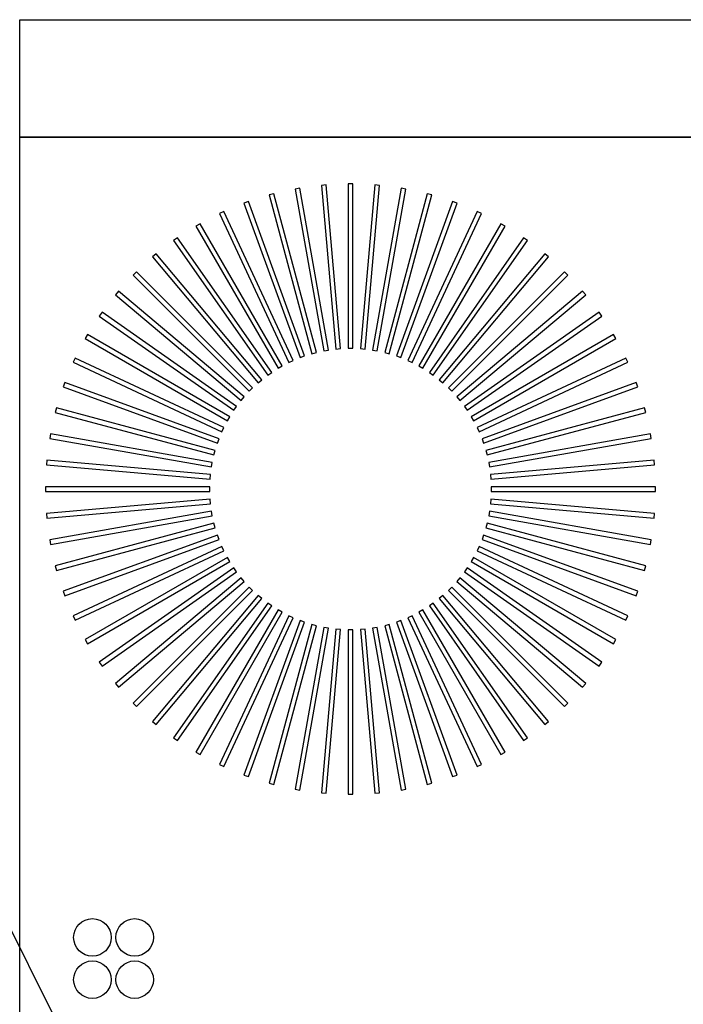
# Model space of a CAD drawing. Header units: millimetres. Extents: x -11575 to 52845, y -36266 to 23021.
# Tile 171 of 184: x 50505 to 50788, y 14598 to 15018. Entities that reach past the tile are written whole.
import ezdxf

# ---------------------------------------------------------------- set-up
doc = ezdxf.new("R2010")
doc.units = ezdxf.units.MM
doc.header["$MEASUREMENT"] = 0
doc.layers.add('GREY SCALE', color=9, linetype='Continuous', true_color=0x808080)
doc.layers.add('GREYSCALE', color=9, linetype='Continuous', lineweight=0, true_color=0x808080)

# ---------------------------------------------------------------- blocks, each defined once
blk = doc.blocks.new('FLOOR PLAN')
at = {"layer": 'GREYSCALE', "color": 0, "lineweight": -2, "ltscale": 125}
blk.add_line((20176.39, 15278.36), (21172.83, 13284.48), dxfattribs=at)
at = {"layer": 'GREYSCALE', "color": 0, "lineweight": -2}
for p, q in [((20504.5, 14266.31), (20504.5, 14968.01)), ((20504.5, 14968.01), (21074.88, 14968.01)), ((20624.2, 14946.15), (20622.23, 14945.8)), ((20624.2, 14946.15, 902.48), (20622.23, 14945.8, 902.48)), ((20622.23, 14945.8), (20634.41, 14876.7)), ((20622.23, 14945.8, 902.48), (20634.41, 14876.7, 902.48)), ((20636.38, 14877.05), (20624.2, 14946.15)), ((20636.38, 14877.05, 902.48), (20624.2, 14946.15, 902.48)), ((20635.48, 14947.55), (20633.49, 14947.37)), ((20635.48, 14947.55, 902.48), (20633.49, 14947.37, 902.48)), ((20633.49, 14947.37), (20639.6, 14877.47)), ((20633.49, 14947.37, 902.48), (20639.6, 14877.47, 902.48)), ((20641.6, 14877.65), (20635.48, 14947.55)), ((20641.6, 14877.65, 902.48), (20635.48, 14947.55, 902.48)), ((20646.84, 14947.96), (20644.84, 14947.96)), ((20644.84, 14947.96), (20644.84, 14877.79)), ((20646.84, 14947.96, 902.48), (20644.84, 14947.96, 902.48)), ((20644.84, 14947.96, 902.48), (20644.84, 14877.79, 902.48)), ((20646.84, 14877.79), (20646.84, 14947.96)), ((20646.84, 14877.79, 902.48), (20646.84, 14947.96, 902.48)), ((20656.2, 14947.55), (20650.09, 14877.65)), ((20656.2, 14947.55, 902.48), (20650.09, 14877.65, 902.48)), ((20652.08, 14877.47), (20658.2, 14947.37)), ((20652.08, 14877.47, 902.48), (20658.2, 14947.37, 902.48)), ((20667.48, 14946.15), (20655.3, 14877.05)), ((20667.48, 14946.15, 902.48), (20655.3, 14877.05, 902.48)), ((20658.2, 14947.37), (20656.2, 14947.55)), ((20658.2, 14947.37, 902.48), (20656.2, 14947.55, 902.48)), ((20657.27, 14876.7), (20669.46, 14945.8)), ((20657.27, 14876.7, 902.48), (20669.46, 14945.8, 902.48)), ((20669.46, 14945.8), (20667.48, 14946.15)), ((20669.46, 14945.8, 902.48), (20667.48, 14946.15, 902.48)), ((20613.08, 14943.78), (20611.15, 14943.26)), ((20613.08, 14943.78, 902.48), (20611.15, 14943.26, 902.48)), ((20611.15, 14943.26), (20629.31, 14875.48)), ((20611.15, 14943.26, 902.48), (20629.31, 14875.48, 902.48)), ((20631.24, 14876), (20613.08, 14943.78)), ((20631.24, 14876, 902.48), (20613.08, 14943.78, 902.48)), ((20678.6, 14943.78), (20660.44, 14876)), ((20678.6, 14943.78, 902.48), (20660.44, 14876, 902.48)), ((20662.38, 14875.48), (20680.54, 14943.26)), ((20662.38, 14875.48, 902.48), (20680.54, 14943.26, 902.48)), ((20680.54, 14943.26), (20678.6, 14943.78)), ((20680.54, 14943.26, 902.48), (20678.6, 14943.78, 902.48)), ((20602.21, 14940.44), (20600.33, 14939.75)), ((20602.21, 14940.44, 902.48), (20600.33, 14939.75, 902.48)), ((20600.33, 14939.75), (20624.33, 14873.82)), ((20600.33, 14939.75, 902.48), (20624.33, 14873.82, 902.48)), ((20626.21, 14874.5), (20602.21, 14940.44)), ((20626.21, 14874.5, 902.48), (20602.21, 14940.44, 902.48)), ((20689.47, 14940.44), (20665.47, 14874.5)), ((20689.47, 14940.44, 902.48), (20665.47, 14874.5, 902.48)), ((20667.35, 14873.82), (20691.35, 14939.75)), ((20667.35, 14873.82, 902.48), (20691.35, 14939.75, 902.48)), ((20691.35, 14939.75), (20689.47, 14940.44)), ((20691.35, 14939.75, 902.48), (20689.47, 14940.44, 902.48)), ((20591.68, 14936.17), (20589.86, 14935.32)), ((20591.68, 14936.17, 902.48), (20589.86, 14935.32, 902.48)), ((20589.86, 14935.32), (20619.51, 14871.73)), ((20589.86, 14935.32, 902.48), (20619.51, 14871.73, 902.48)), ((20621.33, 14872.58), (20591.68, 14936.17)), ((20621.33, 14872.58, 902.48), (20591.68, 14936.17, 902.48)), ((20700.01, 14936.17), (20670.35, 14872.58)), ((20700.01, 14936.17, 902.48), (20670.35, 14872.58, 902.48)), ((20672.17, 14871.73), (20701.82, 14935.32)), ((20672.17, 14871.73, 902.48), (20701.82, 14935.32, 902.48)), ((20701.82, 14935.32), (20700.01, 14936.17)), ((20701.82, 14935.32, 902.48), (20700.01, 14936.17, 902.48)), ((20581.55, 14931), (20579.82, 14930)), ((20581.55, 14931, 902.48), (20579.82, 14930, 902.48)), ((20579.82, 14930), (20614.9, 14869.23)), ((20579.82, 14930, 902.48), (20614.9, 14869.23, 902.48)), ((20616.64, 14870.23), (20581.55, 14931)), ((20616.64, 14870.23, 902.48), (20581.55, 14931, 902.48)), ((20710.13, 14931), (20675.05, 14870.23)), ((20710.13, 14931, 902.48), (20675.05, 14870.23, 902.48)), ((20676.78, 14869.23), (20711.87, 14930)), ((20676.78, 14869.23, 902.48), (20711.87, 14930, 902.48)), ((20711.87, 14930), (20710.13, 14931)), ((20711.87, 14930, 902.48), (20710.13, 14931, 902.48)), ((20571.92, 14924.96), (20570.27, 14923.81)), ((20571.92, 14924.96, 902.48), (20570.27, 14923.81, 902.48)), ((20612.16, 14867.48), (20571.92, 14924.96)), ((20612.16, 14867.48, 902.48), (20571.92, 14924.96, 902.48)), ((20719.77, 14924.96), (20679.52, 14867.48)), ((20719.77, 14924.96, 902.48), (20679.52, 14867.48, 902.48)), ((20721.41, 14923.81), (20719.77, 14924.96)), ((20721.41, 14923.81, 902.48), (20719.77, 14924.96, 902.48)), ((20570.27, 14923.81), (20610.52, 14866.33)), ((20570.27, 14923.81, 902.48), (20610.52, 14866.33, 902.48)), ((20681.16, 14866.33), (20721.41, 14923.81)), ((20681.16, 14866.33, 902.48), (20721.41, 14923.81, 902.48)), ((20562.84, 14918.11), (20561.31, 14916.82)), ((20562.84, 14918.11, 902.48), (20561.31, 14916.82, 902.48)), ((20561.31, 14916.82), (20606.41, 14863.07)), ((20561.31, 14916.82, 902.48), (20606.41, 14863.07, 902.48)), ((20607.95, 14864.36), (20562.84, 14918.11)), ((20607.95, 14864.36, 902.48), (20562.84, 14918.11, 902.48)), ((20728.84, 14918.11), (20683.73, 14864.36)), ((20728.84, 14918.11, 902.48), (20683.73, 14864.36, 902.48)), ((20685.27, 14863.07), (20730.37, 14916.82)), ((20685.27, 14863.07, 902.48), (20730.37, 14916.82, 902.48)), ((20730.37, 14916.82), (20728.84, 14918.11)), ((20730.37, 14916.82, 902.48), (20728.84, 14918.11, 902.48)), ((20554.4, 14910.5), (20552.99, 14909.08)), ((20554.4, 14910.5, 902.48), (20552.99, 14909.08, 902.48)), ((20552.99, 14909.08), (20602.6, 14859.46)), ((20552.99, 14909.08, 902.48), (20602.6, 14859.46, 902.48)), ((20604.02, 14860.88), (20554.4, 14910.5)), ((20604.02, 14860.88, 902.48), (20554.4, 14910.5, 902.48)), ((20737.28, 14910.5), (20687.66, 14860.88)), ((20737.28, 14910.5, 902.48), (20687.66, 14860.88, 902.48)), ((20689.08, 14859.46), (20738.7, 14909.08)), ((20689.08, 14859.46, 902.48), (20738.7, 14909.08, 902.48)), ((20738.7, 14909.08), (20737.28, 14910.5)), ((20738.7, 14909.08, 902.48), (20737.28, 14910.5, 902.48)), ((20546.66, 14902.17), (20545.37, 14900.64)), ((20546.66, 14902.17, 902.48), (20545.37, 14900.64, 902.48)), ((20545.37, 14900.64), (20599.12, 14855.53)), ((20545.37, 14900.64, 902.48), (20599.12, 14855.53, 902.48)), ((20600.41, 14857.07), (20546.66, 14902.17)), ((20600.41, 14857.07, 902.48), (20546.66, 14902.17, 902.48)), ((20745.02, 14902.17), (20691.27, 14857.07)), ((20745.02, 14902.17, 902.48), (20691.27, 14857.07, 902.48)), ((20692.56, 14855.53), (20746.31, 14900.64)), ((20692.56, 14855.53, 902.48), (20746.31, 14900.64, 902.48)), ((20746.31, 14900.64), (20745.02, 14902.17)), ((20746.31, 14900.64, 902.48), (20745.02, 14902.17, 902.48)), ((20539.67, 14893.21), (20538.52, 14891.57)), ((20539.67, 14893.21, 902.48), (20538.52, 14891.57, 902.48)), ((20538.52, 14891.57), (20596, 14851.32)), ((20538.52, 14891.57, 902.48), (20596, 14851.32, 902.48)), ((20597.15, 14852.96), (20539.67, 14893.21)), ((20597.15, 14852.96, 902.48), (20539.67, 14893.21, 902.48)), ((20752.01, 14893.21), (20694.53, 14852.96)), ((20752.01, 14893.21, 902.48), (20694.53, 14852.96, 902.48)), ((20695.68, 14851.32), (20753.16, 14891.57)), ((20695.68, 14851.32, 902.48), (20753.16, 14891.57, 902.48)), ((20753.16, 14891.57), (20752.01, 14893.21)), ((20753.16, 14891.57, 902.48), (20752.01, 14893.21, 902.48)), ((20533.49, 14883.67), (20532.48, 14881.93)), ((20533.49, 14883.67, 902.48), (20532.48, 14881.93, 902.48)), ((20594.26, 14848.58), (20533.49, 14883.67)), ((20594.26, 14848.58, 902.48), (20533.49, 14883.67, 902.48)), ((20758.2, 14883.67), (20697.43, 14848.58)), ((20758.2, 14883.67, 902.48), (20697.43, 14848.58, 902.48)), ((20759.2, 14881.93), (20758.2, 14883.67)), ((20759.2, 14881.93, 902.48), (20758.2, 14883.67, 902.48)), ((20532.48, 14881.93), (20593.25, 14846.85)), ((20532.48, 14881.93, 902.48), (20593.25, 14846.85, 902.48)), ((20698.43, 14846.85), (20759.2, 14881.93)), ((20698.43, 14846.85, 902.48), (20759.2, 14881.93, 902.48)), ((20624.33, 14873.82), (20626.21, 14874.5)), ((20624.33, 14873.82, 902.48), (20626.21, 14874.5, 902.48)), ((20629.31, 14875.48), (20631.24, 14876)), ((20629.31, 14875.48, 902.48), (20631.24, 14876, 902.48)), ((20634.41, 14876.7), (20636.38, 14877.05)), ((20634.41, 14876.7, 902.48), (20636.38, 14877.05, 902.48)), ((20639.6, 14877.47), (20641.6, 14877.65)), ((20639.6, 14877.47, 902.48), (20641.6, 14877.65, 902.48)), ((20644.84, 14877.79), (20646.84, 14877.79)), ((20644.84, 14877.79, 902.48), (20646.84, 14877.79, 902.48)), ((20650.09, 14877.65), (20652.08, 14877.47)), ((20650.09, 14877.65, 902.48), (20652.08, 14877.47, 902.48)), ((20655.3, 14877.05), (20657.27, 14876.7)), ((20655.3, 14877.05, 902.48), (20657.27, 14876.7, 902.48)), ((20660.44, 14876), (20662.38, 14875.48)), ((20660.44, 14876, 902.48), (20662.38, 14875.48, 902.48)), ((20665.47, 14874.5), (20667.35, 14873.82)), ((20665.47, 14874.5, 902.48), (20667.35, 14873.82, 902.48)), ((20528.16, 14873.62), (20527.31, 14871.81)), ((20528.16, 14873.62, 902.48), (20527.31, 14871.81, 902.48)), ((20527.31, 14871.81), (20590.91, 14842.15)), ((20527.31, 14871.81, 902.48), (20590.91, 14842.15, 902.48)), ((20591.76, 14843.97), (20528.16, 14873.62)), ((20591.76, 14843.97, 902.48), (20528.16, 14873.62, 902.48)), ((20614.9, 14869.23), (20616.64, 14870.23)), ((20614.9, 14869.23, 902.48), (20616.64, 14870.23, 902.48)), ((20619.51, 14871.73), (20621.33, 14872.58)), ((20619.51, 14871.73, 902.48), (20621.33, 14872.58, 902.48)), ((20670.35, 14872.58), (20672.17, 14871.73)), ((20670.35, 14872.58, 902.48), (20672.17, 14871.73, 902.48)), ((20675.05, 14870.23), (20676.78, 14869.23)), ((20675.05, 14870.23, 902.48), (20676.78, 14869.23, 902.48)), ((20763.52, 14873.62), (20699.93, 14843.97)), ((20763.52, 14873.62, 902.48), (20699.93, 14843.97, 902.48)), ((20700.78, 14842.15), (20764.37, 14871.81)), ((20700.78, 14842.15, 902.48), (20764.37, 14871.81, 902.48)), ((20764.37, 14871.81), (20763.52, 14873.62)), ((20764.37, 14871.81, 902.48), (20763.52, 14873.62, 902.48)), ((20610.52, 14866.33), (20612.16, 14867.48)), ((20610.52, 14866.33, 902.48), (20612.16, 14867.48, 902.48)), ((20679.52, 14867.48), (20681.16, 14866.33)), ((20679.52, 14867.48, 902.48), (20681.16, 14866.33, 902.48)), ((20523.73, 14863.15), (20523.04, 14861.27)), ((20523.73, 14863.15, 902.48), (20523.04, 14861.27, 902.48)), ((20523.04, 14861.27), (20588.98, 14837.27)), ((20523.04, 14861.27, 902.48), (20588.98, 14837.27, 902.48)), ((20589.67, 14839.15), (20523.73, 14863.15)), ((20589.67, 14839.15, 902.48), (20523.73, 14863.15, 902.48)), ((20606.41, 14863.07), (20607.95, 14864.36)), ((20606.41, 14863.07, 902.48), (20607.95, 14864.36, 902.48)), ((20683.73, 14864.36), (20685.27, 14863.07)), ((20683.73, 14864.36, 902.48), (20685.27, 14863.07, 902.48)), ((20767.95, 14863.15), (20702.02, 14839.15)), ((20767.95, 14863.15, 902.48), (20702.02, 14839.15, 902.48)), ((20702.7, 14837.27), (20768.64, 14861.27)), ((20702.7, 14837.27, 902.48), (20768.64, 14861.27, 902.48)), ((20768.64, 14861.27), (20767.95, 14863.15)), ((20768.64, 14861.27, 902.48), (20767.95, 14863.15, 902.48)), ((20599.12, 14855.53), (20600.41, 14857.07)), ((20599.12, 14855.53, 902.48), (20600.41, 14857.07, 902.48)), ((20602.6, 14859.46), (20604.02, 14860.88)), ((20602.6, 14859.46, 902.48), (20604.02, 14860.88, 902.48)), ((20687.66, 14860.88), (20689.08, 14859.46)), ((20687.66, 14860.88, 902.48), (20689.08, 14859.46, 902.48)), ((20691.27, 14857.07), (20692.56, 14855.53)), ((20691.27, 14857.07, 902.48), (20692.56, 14855.53, 902.48)), ((20596, 14851.32), (20597.15, 14852.96)), ((20596, 14851.32, 902.48), (20597.15, 14852.96, 902.48)), ((20694.53, 14852.96), (20695.68, 14851.32)), ((20694.53, 14852.96, 902.48), (20695.68, 14851.32, 902.48)), ((20520.23, 14852.34), (20519.71, 14850.4)), ((20520.23, 14852.34, 902.48), (20519.71, 14850.4, 902.48)), ((20519.71, 14850.4), (20587.49, 14832.24)), ((20519.71, 14850.4, 902.48), (20587.49, 14832.24, 902.48)), ((20588.01, 14834.18), (20520.23, 14852.34)), ((20588.01, 14834.18, 902.48), (20520.23, 14852.34, 902.48)), ((20593.25, 14846.85), (20594.26, 14848.58)), ((20593.25, 14846.85, 902.48), (20594.26, 14848.58, 902.48)), ((20697.43, 14848.58), (20698.43, 14846.85)), ((20697.43, 14848.58, 902.48), (20698.43, 14846.85, 902.48)), ((20771.46, 14852.34), (20703.68, 14834.18)), ((20771.46, 14852.34, 902.48), (20703.68, 14834.18, 902.48)), ((20704.2, 14832.24), (20771.98, 14850.4)), ((20704.2, 14832.24, 902.48), (20771.98, 14850.4, 902.48)), ((20771.98, 14850.4), (20771.46, 14852.34)), ((20771.98, 14850.4, 902.48), (20771.46, 14852.34, 902.48)), ((20517.68, 14841.26), (20517.33, 14839.28)), ((20517.68, 14841.26, 902.48), (20517.33, 14839.28, 902.48)), ((20586.78, 14829.07), (20517.68, 14841.26)), ((20586.78, 14829.07, 902.48), (20517.68, 14841.26, 902.48)), ((20590.91, 14842.15), (20591.76, 14843.97)), ((20590.91, 14842.15, 902.48), (20591.76, 14843.97, 902.48)), ((20699.93, 14843.97), (20700.78, 14842.15)), ((20699.93, 14843.97, 902.48), (20700.78, 14842.15, 902.48)), ((20774, 14841.26), (20704.9, 14829.07)), ((20774, 14841.26, 902.48), (20704.9, 14829.07, 902.48)), ((20774.35, 14839.28), (20774, 14841.26)), ((20774.35, 14839.28, 902.48), (20774, 14841.26, 902.48)), ((20517.33, 14839.28), (20586.44, 14827.1)), ((20517.33, 14839.28, 902.48), (20586.44, 14827.1, 902.48)), ((20588.98, 14837.27), (20589.67, 14839.15)), ((20588.98, 14837.27, 902.48), (20589.67, 14839.15, 902.48)), ((20702.02, 14839.15), (20702.7, 14837.27)), ((20702.02, 14839.15, 902.48), (20702.7, 14837.27, 902.48)), ((20705.25, 14827.1), (20774.35, 14839.28)), ((20705.25, 14827.1, 902.48), (20774.35, 14839.28, 902.48)), ((20587.49, 14832.24), (20588.01, 14834.18)), ((20587.49, 14832.24, 902.48), (20588.01, 14834.18, 902.48)), ((20703.68, 14834.18), (20704.2, 14832.24)), ((20703.68, 14834.18, 902.48), (20704.2, 14832.24, 902.48)), ((20516.11, 14830), (20515.94, 14828)), ((20516.11, 14830, 902.48), (20515.94, 14828, 902.48)), ((20515.94, 14828), (20585.84, 14821.88)), ((20515.94, 14828, 902.48), (20585.84, 14821.88, 902.48)), ((20586.01, 14823.88), (20516.11, 14830)), ((20586.01, 14823.88, 902.48), (20516.11, 14830, 902.48)), ((20586.44, 14827.1), (20586.78, 14829.07)), ((20586.44, 14827.1, 902.48), (20586.78, 14829.07, 902.48)), ((20704.9, 14829.07), (20705.25, 14827.1)), ((20704.9, 14829.07, 902.48), (20705.25, 14827.1, 902.48)), ((20775.57, 14830), (20705.67, 14823.88)), ((20775.57, 14830, 902.48), (20705.67, 14823.88, 902.48)), ((20705.85, 14821.88), (20775.75, 14828)), ((20705.85, 14821.88, 902.48), (20775.75, 14828, 902.48)), ((20775.75, 14828), (20775.57, 14830)), ((20775.75, 14828, 902.48), (20775.57, 14830, 902.48)), ((20585.84, 14821.88), (20586.01, 14823.88)), ((20585.84, 14821.88, 902.48), (20586.01, 14823.88, 902.48)), ((20705.67, 14823.88), (20705.85, 14821.88)), ((20705.67, 14823.88, 902.48), (20705.85, 14821.88, 902.48)), ((20515.53, 14818.64), (20515.53, 14816.64)), ((20585.7, 14818.64), (20515.53, 14818.64)), ((20515.53, 14818.64, 902.48), (20515.53, 14816.64, 902.48)), ((20585.7, 14818.64, 902.48), (20515.53, 14818.64, 902.48)), ((20515.53, 14816.64), (20585.7, 14816.64)), ((20515.53, 14816.64, 902.48), (20585.7, 14816.64, 902.48)), ((20585.7, 14816.64), (20585.7, 14818.64)), ((20585.7, 14816.64, 902.48), (20585.7, 14818.64, 902.48)), ((20776.16, 14818.64), (20705.99, 14818.64)), ((20705.99, 14818.64), (20705.99, 14816.64)), ((20776.16, 14818.64, 902.48), (20705.99, 14818.64, 902.48)), ((20705.99, 14818.64, 902.48), (20705.99, 14816.64, 902.48)), ((20705.99, 14816.64), (20776.16, 14816.64)), ((20705.99, 14816.64, 902.48), (20776.16, 14816.64, 902.48)), ((20776.16, 14816.64), (20776.16, 14818.64)), ((20776.16, 14816.64, 902.48), (20776.16, 14818.64, 902.48)), ((20585.84, 14813.4), (20515.94, 14807.28)), ((20585.84, 14813.4, 902.48), (20515.94, 14807.28, 902.48)), ((20516.11, 14805.29), (20586.01, 14811.4)), ((20516.11, 14805.29, 902.48), (20586.01, 14811.4, 902.48)), ((20586.01, 14811.4), (20585.84, 14813.4)), ((20586.01, 14811.4, 902.48), (20585.84, 14813.4, 902.48)), ((20705.85, 14813.4), (20705.67, 14811.4)), ((20705.85, 14813.4, 902.48), (20705.67, 14811.4, 902.48)), ((20705.67, 14811.4), (20775.57, 14805.29)), ((20705.67, 14811.4, 902.48), (20775.57, 14805.29, 902.48)), ((20775.75, 14807.28), (20705.85, 14813.4)), ((20775.75, 14807.28, 902.48), (20705.85, 14813.4, 902.48)), ((20515.94, 14807.28), (20516.11, 14805.29)), ((20515.94, 14807.28, 902.48), (20516.11, 14805.29, 902.48)), ((20586.44, 14808.18), (20517.33, 14796)), ((20586.44, 14808.18, 902.48), (20517.33, 14796, 902.48)), ((20586.78, 14806.21), (20586.44, 14808.18)), ((20586.78, 14806.21, 902.48), (20586.44, 14808.18, 902.48)), ((20705.25, 14808.18), (20704.9, 14806.21)), ((20705.25, 14808.18, 902.48), (20704.9, 14806.21, 902.48)), ((20774.35, 14796), (20705.25, 14808.18)), ((20774.35, 14796, 902.48), (20705.25, 14808.18, 902.48)), ((20775.57, 14805.29), (20775.75, 14807.28)), ((20775.57, 14805.29, 902.48), (20775.75, 14807.28, 902.48)), ((20517.68, 14794.03), (20586.78, 14806.21)), ((20517.68, 14794.03, 902.48), (20586.78, 14806.21, 902.48)), ((20587.49, 14803.04), (20519.71, 14784.88)), ((20587.49, 14803.04, 902.48), (20519.71, 14784.88, 902.48)), ((20588.01, 14801.11), (20587.49, 14803.04)), ((20588.01, 14801.11, 902.48), (20587.49, 14803.04, 902.48)), ((20704.2, 14803.04), (20703.68, 14801.11)), ((20704.2, 14803.04, 902.48), (20703.68, 14801.11, 902.48)), ((20771.98, 14784.88), (20704.2, 14803.04)), ((20771.98, 14784.88, 902.48), (20704.2, 14803.04, 902.48)), ((20704.9, 14806.21), (20774, 14794.03)), ((20704.9, 14806.21, 902.48), (20774, 14794.03, 902.48)), ((20520.23, 14782.95), (20588.01, 14801.11)), ((20520.23, 14782.95, 902.48), (20588.01, 14801.11, 902.48)), ((20588.98, 14798.01), (20523.04, 14774.01)), ((20588.98, 14798.01, 902.48), (20523.04, 14774.01, 902.48)), ((20589.67, 14796.13), (20588.98, 14798.01)), ((20589.67, 14796.13, 902.48), (20588.98, 14798.01, 902.48)), ((20702.7, 14798.01), (20702.02, 14796.13)), ((20702.7, 14798.01, 902.48), (20702.02, 14796.13, 902.48)), ((20768.64, 14774.01), (20702.7, 14798.01)), ((20768.64, 14774.01, 902.48), (20702.7, 14798.01, 902.48)), ((20703.68, 14801.11), (20771.46, 14782.95)), ((20703.68, 14801.11, 902.48), (20771.46, 14782.95, 902.48)), ((20517.33, 14796), (20517.68, 14794.03)), ((20517.33, 14796, 902.48), (20517.68, 14794.03, 902.48)), ((20523.73, 14772.13), (20589.67, 14796.13)), ((20523.73, 14772.13, 902.48), (20589.67, 14796.13, 902.48)), ((20702.02, 14796.13), (20767.95, 14772.13)), ((20702.02, 14796.13, 902.48), (20767.95, 14772.13, 902.48)), ((20774, 14794.03), (20774.35, 14796)), ((20774, 14794.03, 902.48), (20774.35, 14796, 902.48)), ((20590.91, 14793.13), (20527.31, 14763.48)), ((20590.91, 14793.13, 902.48), (20527.31, 14763.48, 902.48)), ((20528.16, 14761.66), (20591.76, 14791.31)), ((20528.16, 14761.66, 902.48), (20591.76, 14791.31, 902.48)), ((20591.76, 14791.31), (20590.91, 14793.13)), ((20591.76, 14791.31, 902.48), (20590.91, 14793.13, 902.48)), ((20700.78, 14793.13), (20699.93, 14791.31)), ((20700.78, 14793.13, 902.48), (20699.93, 14791.31, 902.48)), ((20699.93, 14791.31), (20763.52, 14761.66)), ((20699.93, 14791.31, 902.48), (20763.52, 14761.66, 902.48)), ((20764.37, 14763.48), (20700.78, 14793.13)), ((20764.37, 14763.48, 902.48), (20700.78, 14793.13, 902.48)), ((20593.25, 14788.44), (20532.48, 14753.35)), ((20593.25, 14788.44, 902.48), (20532.48, 14753.35, 902.48)), ((20533.49, 14751.62), (20594.26, 14786.7)), ((20533.49, 14751.62, 902.48), (20594.26, 14786.7, 902.48)), ((20594.26, 14786.7), (20593.25, 14788.44)), ((20594.26, 14786.7, 902.48), (20593.25, 14788.44, 902.48)), ((20698.43, 14788.44), (20697.43, 14786.7)), ((20698.43, 14788.44, 902.48), (20697.43, 14786.7, 902.48)), ((20697.43, 14786.7), (20758.2, 14751.62)), ((20697.43, 14786.7, 902.48), (20758.2, 14751.62, 902.48)), ((20759.2, 14753.35), (20698.43, 14788.44)), ((20759.2, 14753.35, 902.48), (20698.43, 14788.44, 902.48)), ((20519.71, 14784.88), (20520.23, 14782.95)), ((20519.71, 14784.88, 902.48), (20520.23, 14782.95, 902.48)), ((20596, 14783.96), (20538.52, 14743.72)), ((20596, 14783.96, 902.48), (20538.52, 14743.72, 902.48)), ((20539.67, 14742.07), (20597.15, 14782.32)), ((20539.67, 14742.07, 902.48), (20597.15, 14782.32, 902.48)), ((20597.15, 14782.32), (20596, 14783.96)), ((20597.15, 14782.32, 902.48), (20596, 14783.96, 902.48)), ((20695.68, 14783.96), (20694.53, 14782.32)), ((20695.68, 14783.96, 902.48), (20694.53, 14782.32, 902.48)), ((20694.53, 14782.32), (20752.01, 14742.07)), ((20694.53, 14782.32, 902.48), (20752.01, 14742.07, 902.48)), ((20753.16, 14743.72), (20695.68, 14783.96)), ((20753.16, 14743.72, 902.48), (20695.68, 14783.96, 902.48)), ((20771.46, 14782.95), (20771.98, 14784.88)), ((20771.46, 14782.95, 902.48), (20771.98, 14784.88, 902.48)), ((20599.12, 14779.75), (20545.37, 14734.64)), ((20599.12, 14779.75, 902.48), (20545.37, 14734.64, 902.48)), ((20546.66, 14733.11), (20600.41, 14778.21)), ((20546.66, 14733.11, 902.48), (20600.41, 14778.21, 902.48)), ((20600.41, 14778.21), (20599.12, 14779.75)), ((20600.41, 14778.21, 902.48), (20599.12, 14779.75, 902.48)), ((20692.56, 14779.75), (20691.27, 14778.21)), ((20692.56, 14779.75, 902.48), (20691.27, 14778.21, 902.48)), ((20691.27, 14778.21), (20745.02, 14733.11)), ((20691.27, 14778.21, 902.48), (20745.02, 14733.11, 902.48)), ((20746.31, 14734.64), (20692.56, 14779.75)), ((20746.31, 14734.64, 902.48), (20692.56, 14779.75, 902.48)), ((20523.04, 14774.01), (20523.73, 14772.13)), ((20523.04, 14774.01, 902.48), (20523.73, 14772.13, 902.48)), ((20602.6, 14775.82), (20552.99, 14726.2)), ((20602.6, 14775.82, 902.48), (20552.99, 14726.2, 902.48)), ((20554.4, 14724.79), (20604.02, 14774.4)), ((20554.4, 14724.79, 902.48), (20604.02, 14774.4, 902.48)), ((20604.02, 14774.4), (20602.6, 14775.82)), ((20604.02, 14774.4, 902.48), (20602.6, 14775.82, 902.48)), ((20689.08, 14775.82), (20687.66, 14774.4)), ((20689.08, 14775.82, 902.48), (20687.66, 14774.4, 902.48)), ((20687.66, 14774.4), (20737.28, 14724.79)), ((20687.66, 14774.4, 902.48), (20737.28, 14724.79, 902.48)), ((20738.7, 14726.2), (20689.08, 14775.82)), ((20738.7, 14726.2, 902.48), (20689.08, 14775.82, 902.48)), ((20767.95, 14772.13), (20768.64, 14774.01)), ((20767.95, 14772.13, 902.48), (20768.64, 14774.01, 902.48)), ((20606.41, 14772.21), (20561.31, 14718.46)), ((20606.41, 14772.21, 902.48), (20561.31, 14718.46, 902.48)), ((20562.84, 14717.17), (20607.95, 14770.92)), ((20562.84, 14717.17, 902.48), (20607.95, 14770.92, 902.48)), ((20610.52, 14768.95), (20570.27, 14711.47)), ((20610.52, 14768.95, 902.48), (20570.27, 14711.47, 902.48)), ((20607.95, 14770.92), (20606.41, 14772.21)), ((20607.95, 14770.92, 902.48), (20606.41, 14772.21, 902.48)), ((20612.16, 14767.8), (20610.52, 14768.95)), ((20612.16, 14767.8, 902.48), (20610.52, 14768.95, 902.48)), ((20681.16, 14768.95), (20679.52, 14767.8)), ((20681.16, 14768.95, 902.48), (20679.52, 14767.8, 902.48)), ((20721.41, 14711.47), (20681.16, 14768.95)), ((20721.41, 14711.47, 902.48), (20681.16, 14768.95, 902.48)), ((20685.27, 14772.21), (20683.73, 14770.92)), ((20685.27, 14772.21, 902.48), (20683.73, 14770.92, 902.48)), ((20683.73, 14770.92), (20728.84, 14717.17)), ((20683.73, 14770.92, 902.48), (20728.84, 14717.17, 902.48)), ((20730.37, 14718.46), (20685.27, 14772.21)), ((20730.37, 14718.46, 902.48), (20685.27, 14772.21, 902.48)), ((20571.92, 14710.32), (20612.16, 14767.8)), ((20571.92, 14710.32, 902.48), (20612.16, 14767.8, 902.48)), ((20614.9, 14766.06), (20579.82, 14705.29)), ((20614.9, 14766.06, 902.48), (20579.82, 14705.29, 902.48)), ((20581.55, 14704.28), (20616.64, 14765.05)), ((20581.55, 14704.28, 902.48), (20616.64, 14765.05, 902.48)), ((20616.64, 14765.05), (20614.9, 14766.06)), ((20616.64, 14765.05, 902.48), (20614.9, 14766.06, 902.48)), ((20676.78, 14766.06), (20675.05, 14765.05)), ((20676.78, 14766.06, 902.48), (20675.05, 14765.05, 902.48)), ((20675.05, 14765.05), (20710.13, 14704.28)), ((20675.05, 14765.05, 902.48), (20710.13, 14704.28, 902.48)), ((20711.87, 14705.29), (20676.78, 14766.06)), ((20711.87, 14705.29, 902.48), (20676.78, 14766.06, 902.48)), ((20679.52, 14767.8), (20719.77, 14710.32)), ((20679.52, 14767.8, 902.48), (20719.77, 14710.32, 902.48)), ((20527.31, 14763.48), (20528.16, 14761.66)), ((20527.31, 14763.48, 902.48), (20528.16, 14761.66, 902.48)), ((20619.51, 14763.55), (20589.86, 14699.96)), ((20619.51, 14763.55, 902.48), (20589.86, 14699.96, 902.48)), ((20591.68, 14699.11), (20621.33, 14762.71)), ((20591.68, 14699.11, 902.48), (20621.33, 14762.71, 902.48)), ((20624.33, 14761.47), (20600.33, 14695.53)), ((20624.33, 14761.47, 902.48), (20600.33, 14695.53, 902.48)), ((20602.21, 14694.84), (20626.21, 14760.78)), ((20602.21, 14694.84, 902.48), (20626.21, 14760.78, 902.48)), ((20621.33, 14762.71), (20619.51, 14763.55)), ((20621.33, 14762.71, 902.48), (20619.51, 14763.55, 902.48)), ((20626.21, 14760.78), (20624.33, 14761.47)), ((20626.21, 14760.78, 902.48), (20624.33, 14761.47, 902.48)), ((20667.35, 14761.47), (20665.47, 14760.78)), ((20667.35, 14761.47, 902.48), (20665.47, 14760.78, 902.48)), ((20665.47, 14760.78), (20689.47, 14694.84)), ((20665.47, 14760.78, 902.48), (20689.47, 14694.84, 902.48)), ((20691.35, 14695.53), (20667.35, 14761.47)), ((20691.35, 14695.53, 902.48), (20667.35, 14761.47, 902.48)), ((20672.17, 14763.55), (20670.35, 14762.71)), ((20672.17, 14763.55, 902.48), (20670.35, 14762.71, 902.48)), ((20670.35, 14762.71), (20700.01, 14699.11)), ((20670.35, 14762.71, 902.48), (20700.01, 14699.11, 902.48)), ((20701.82, 14699.96), (20672.17, 14763.55)), ((20701.82, 14699.96, 902.48), (20672.17, 14763.55, 902.48)), ((20763.52, 14761.66), (20764.37, 14763.48)), ((20763.52, 14761.66, 902.48), (20764.37, 14763.48, 902.48)), ((20629.31, 14759.8), (20611.15, 14692.03)), ((20629.31, 14759.8, 902.48), (20611.15, 14692.03, 902.48)), ((20613.08, 14691.51), (20631.24, 14759.29)), ((20613.08, 14691.51, 902.48), (20631.24, 14759.29, 902.48)), ((20634.41, 14758.58), (20622.23, 14689.48)), ((20634.41, 14758.58, 902.48), (20622.23, 14689.48, 902.48)), ((20624.2, 14689.13), (20636.38, 14758.24)), ((20624.2, 14689.13, 902.48), (20636.38, 14758.24, 902.48)), ((20631.24, 14759.29), (20629.31, 14759.8)), ((20631.24, 14759.29, 902.48), (20629.31, 14759.8, 902.48)), ((20639.6, 14757.81), (20633.49, 14687.91)), ((20639.6, 14757.81, 902.48), (20633.49, 14687.91, 902.48)), ((20636.38, 14758.24), (20634.41, 14758.58)), ((20636.38, 14758.24, 902.48), (20634.41, 14758.58, 902.48)), ((20635.48, 14687.73), (20641.6, 14757.64)), ((20635.48, 14687.73, 902.48), (20641.6, 14757.64, 902.48)), ((20641.6, 14757.64), (20639.6, 14757.81)), ((20641.6, 14757.64, 902.48), (20639.6, 14757.81, 902.48)), ((20646.84, 14757.5), (20644.84, 14757.5)), ((20644.84, 14757.5), (20644.84, 14687.33)), ((20646.84, 14757.5, 902.48), (20644.84, 14757.5, 902.48)), ((20644.84, 14757.5, 902.48), (20644.84, 14687.33, 902.48)), ((20646.84, 14687.33), (20646.84, 14757.5)), ((20646.84, 14687.33, 902.48), (20646.84, 14757.5, 902.48)), ((20652.08, 14757.81), (20650.09, 14757.64)), ((20652.08, 14757.81, 902.48), (20650.09, 14757.64, 902.48)), ((20650.09, 14757.64), (20656.2, 14687.73)), ((20650.09, 14757.64, 902.48), (20656.2, 14687.73, 902.48)), ((20658.2, 14687.91), (20652.08, 14757.81)), ((20658.2, 14687.91, 902.48), (20652.08, 14757.81, 902.48)), ((20657.27, 14758.58), (20655.3, 14758.24)), ((20657.27, 14758.58, 902.48), (20655.3, 14758.24, 902.48)), ((20655.3, 14758.24), (20667.48, 14689.13)), ((20655.3, 14758.24, 902.48), (20667.48, 14689.13, 902.48)), ((20669.46, 14689.48), (20657.27, 14758.58)), ((20669.46, 14689.48, 902.48), (20657.27, 14758.58, 902.48)), ((20662.38, 14759.8), (20660.44, 14759.29)), ((20662.38, 14759.8, 902.48), (20660.44, 14759.29, 902.48)), ((20660.44, 14759.29), (20678.6, 14691.51)), ((20660.44, 14759.29, 902.48), (20678.6, 14691.51, 902.48)), ((20680.54, 14692.03), (20662.38, 14759.8)), ((20680.54, 14692.03, 902.48), (20662.38, 14759.8, 902.48)), ((20532.48, 14753.35), (20533.49, 14751.62)), ((20532.48, 14753.35, 902.48), (20533.49, 14751.62, 902.48)), ((20758.2, 14751.62), (20759.2, 14753.35)), ((20758.2, 14751.62, 902.48), (20759.2, 14753.35, 902.48)), ((20538.52, 14743.72), (20539.67, 14742.07)), ((20538.52, 14743.72, 902.48), (20539.67, 14742.07, 902.48)), ((20752.01, 14742.07), (20753.16, 14743.72)), ((20752.01, 14742.07, 902.48), (20753.16, 14743.72, 902.48)), ((20545.37, 14734.64), (20546.66, 14733.11)), ((20545.37, 14734.64, 902.48), (20546.66, 14733.11, 902.48)), ((20745.02, 14733.11), (20746.31, 14734.64)), ((20745.02, 14733.11, 902.48), (20746.31, 14734.64, 902.48)), ((20552.99, 14726.2), (20554.4, 14724.79)), ((20552.99, 14726.2, 902.48), (20554.4, 14724.79, 902.48)), ((20737.28, 14724.79), (20738.7, 14726.2)), ((20737.28, 14724.79, 902.48), (20738.7, 14726.2, 902.48)), ((20561.31, 14718.46), (20562.84, 14717.17)), ((20561.31, 14718.46, 902.48), (20562.84, 14717.17, 902.48)), ((20728.84, 14717.17), (20730.37, 14718.46)), ((20728.84, 14717.17, 902.48), (20730.37, 14718.46, 902.48)), ((20570.27, 14711.47), (20571.92, 14710.32)), ((20570.27, 14711.47, 902.48), (20571.92, 14710.32, 902.48)), ((20719.77, 14710.32), (20721.41, 14711.47)), ((20719.77, 14710.32, 902.48), (20721.41, 14711.47, 902.48)), ((20579.82, 14705.29), (20581.55, 14704.28)), ((20579.82, 14705.29, 902.48), (20581.55, 14704.28, 902.48)), ((20710.13, 14704.28), (20711.87, 14705.29)), ((20710.13, 14704.28, 902.48), (20711.87, 14705.29, 902.48)), ((20589.86, 14699.96), (20591.68, 14699.11)), ((20589.86, 14699.96, 902.48), (20591.68, 14699.11, 902.48)), ((20700.01, 14699.11), (20701.82, 14699.96)), ((20700.01, 14699.11, 902.48), (20701.82, 14699.96, 902.48)), ((20600.33, 14695.53), (20602.21, 14694.84)), ((20600.33, 14695.53, 902.48), (20602.21, 14694.84, 902.48)), ((20689.47, 14694.84), (20691.35, 14695.53)), ((20689.47, 14694.84, 902.48), (20691.35, 14695.53, 902.48)), ((20611.15, 14692.03), (20613.08, 14691.51)), ((20611.15, 14692.03, 902.48), (20613.08, 14691.51, 902.48)), ((20622.23, 14689.48), (20624.2, 14689.13)), ((20622.23, 14689.48, 902.48), (20624.2, 14689.13, 902.48)), ((20667.48, 14689.13), (20669.46, 14689.48)), ((20667.48, 14689.13, 902.48), (20669.46, 14689.48, 902.48)), ((20678.6, 14691.51), (20680.54, 14692.03)), ((20678.6, 14691.51, 902.48), (20680.54, 14692.03, 902.48)), ((20633.49, 14687.91), (20635.48, 14687.73)), ((20633.49, 14687.91, 902.48), (20635.48, 14687.73, 902.48)), ((20644.84, 14687.33), (20646.84, 14687.33)), ((20644.84, 14687.33, 902.48), (20646.84, 14687.33, 902.48)), ((20656.2, 14687.73), (20658.2, 14687.91)), ((20656.2, 14687.73, 902.48), (20658.2, 14687.91, 902.48))]:
    blk.add_line(p, q, dxfattribs=at)
for centre in [(20535.58, 14626.18), (20535.58, 14626.18, 902.48), (20553.62, 14626.18), (20553.62, 14626.18, 902.48), (20535.58, 14608.13), (20535.58, 14608.13, 902.48), (20553.62, 14608.13), (20553.62, 14608.13, 902.48)]:
    blk.add_circle(centre, 8.02, dxfattribs=at)
at = {"layer": 'GREYSCALE', "color": 0, "lineweight": -2, "ltscale": 0.25, "invisible_edges": 1}
blk.add_3dface([(21080.39, 15018.13, 902.18), (21074.88, 14968.01, 902.18), (20504.5, 14968.01, 902.18), (20504.5, 15018.13, 902.18)], dxfattribs=at)
at = {"layer": 'GREYSCALE', "color": 0, "lineweight": -2}
blk.add_3dface([(21074.88, 14968.01, 902.18), (21074.88, 14266.31, 902.18), (20504.5, 14266.31, 902.18), (20504.5, 14968.01, 902.18)], dxfattribs=at)

msp = doc.modelspace()

# ---------------------------------------------------------------- block references
at = {"layer": 'GREY SCALE'}
msp.add_blockref('FLOOR PLAN', (30000, 0), dxfattribs=at)

doc.saveas('drawing.dxf')
